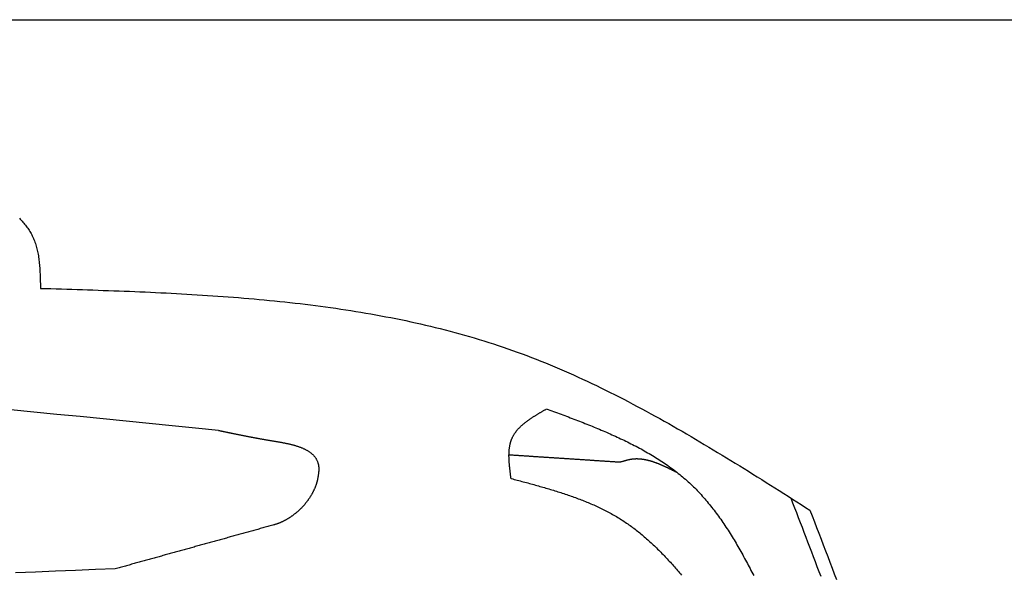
# Model space of a CAD drawing. Extents: x 715 to 7297, y -133 to 6110.
# Tile 67 of 93: x 5137 to 5822, y 2351 to 2737. Entities that reach past the tile are written whole.
import ezdxf

# ---------------------------------------------------------------- set-up
doc = ezdxf.new("R2010")
doc.units = 0
doc.layers.get('0').update_dxf_attribs({"linetype": 'CONTINUOUS'})
doc.layers.add('CAR', color=10, linetype='CONTINUOUS')

msp = doc.modelspace()

# ---------------------------------------------------------------- linework, layer by layer
msp.add_line((1171.6723, 2737.2711), (6251.5496, 2737.2711))
at = {"layer": 'CAR'}
for points in [[(5136.3, 2598.8, 0), (5136.95, 2598.17, 0), (5137.58, 2597.52, 0), (5138.2, 2596.86, 0), (5138.8, 2596.19, 0), (5139.39, 2595.51, 0), (5139.97, 2594.82, 0), (5140.53, 2594.12, 0), (5141.08, 2593.41, 0), (5141.61, 2592.69, 0), (5142.13, 2591.95, 0), (5142.63, 2591.2, 0), (5143.12, 2590.44, 0), (5143.6, 2589.67, 0), (5144.05, 2588.89, 0), (5144.5, 2588.1, 0), (5144.92, 2587.29, 0), (5145.33, 2586.47, 0), (5145.73, 2585.64, 0), (5146.11, 2584.8, 0), (5146.47, 2583.95, 0), (5146.82, 2583.08, 0), (5147.15, 2582.2, 0), (5147.46, 2581.3, 0), (5147.76, 2580.4, 0), (5148.04, 2579.48, 0), (5148.3, 2578.55, 0), (5148.55, 2577.6, 0), (5148.78, 2576.64, 0), (5148.99, 2575.67, 0), (5149.19, 2574.69, 0), (5149.38, 2573.7, 0), (5149.55, 2572.69, 0), (5149.71, 2571.68, 0), (5149.85, 2570.65, 0), (5149.98, 2569.62, 0), (5150.1, 2568.58, 0), (5150.21, 2567.53, 0), (5150.31, 2566.47, 0), (5150.4, 2565.4, 0), (5150.48, 2564.33, 0), (5150.55, 2563.25, 0), (5150.62, 2562.16, 0), (5150.68, 2561.07, 0), (5150.73, 2559.98, 0), (5150.77, 2558.88, 0), (5150.82, 2557.77, 0), (5150.85, 2556.66, 0), (5150.88, 2555.55, 0), (5150.91, 2554.44, 0), (5150.94, 2553.32, 0), (5150.96, 2552.21, 0), (5150.99, 2551.09, 0), (5151.01, 2549.97, 0)], [(5151.01, 2549.97, 0), (5154.66, 2549.86, 0), (5158.31, 2549.75, 0), (5161.96, 2549.64, 0), (5165.62, 2549.53, 0), (5169.27, 2549.41, 0), (5172.92, 2549.3, 0), (5176.57, 2549.18, 0), (5180.21, 2549.06, 0), (5183.86, 2548.94, 0), (5187.51, 2548.82, 0), (5191.16, 2548.7, 0), (5194.8, 2548.57, 0), (5198.45, 2548.44, 0), (5202.09, 2548.31, 0), (5205.73, 2548.17, 0), (5209.38, 2548.03, 0), (5213.02, 2547.89, 0), (5216.66, 2547.74, 0), (5220.29, 2547.58, 0), (5223.93, 2547.43, 0), (5227.56, 2547.26, 0), (5231.2, 2547.1, 0), (5234.83, 2546.92, 0), (5238.46, 2546.74, 0), (5242.08, 2546.56, 0), (5245.71, 2546.37, 0), (5249.33, 2546.17, 0), (5252.95, 2545.97, 0), (5256.57, 2545.76, 0), (5260.19, 2545.54, 0), (5263.8, 2545.31, 0), (5267.42, 2545.08, 0), (5271.02, 2544.84, 0), (5274.63, 2544.59, 0), (5278.24, 2544.33, 0), (5281.84, 2544.07, 0), (5285.43, 2543.79, 0), (5289.03, 2543.51, 0), (5292.62, 2543.22, 0), (5296.21, 2542.92, 0), (5299.8, 2542.6, 0), (5303.38, 2542.28, 0), (5306.96, 2541.95, 0), (5310.53, 2541.6, 0), (5314.11, 2541.25, 0), (5317.68, 2540.88, 0), (5321.24, 2540.51, 0), (5324.8, 2540.12, 0), (5328.36, 2539.72, 0), (5331.91, 2539.31, 0), (5335.46, 2538.88, 0), (5339.01, 2538.45, 0), (5342.55, 2538, 0), (5346.09, 2537.53, 0), (5349.62, 2537.06, 0), (5353.15, 2536.57, 0), (5356.67, 2536.07, 0), (5360.19, 2535.55, 0), (5363.71, 2535.02, 0), (5367.22, 2534.47, 0), (5370.72, 2533.91, 0), (5374.22, 2533.33, 0), (5377.72, 2532.74, 0), (5381.21, 2532.14, 0), (5384.69, 2531.52, 0), (5388.17, 2530.88, 0), (5391.65, 2530.22, 0), (5395.12, 2529.55, 0), (5398.58, 2528.86, 0), (5402.04, 2528.16, 0), (5405.49, 2527.44, 0), (5408.94, 2526.7, 0), (5412.38, 2525.94, 0), (5415.82, 2525.17, 0), (5419.25, 2524.37, 0), (5422.67, 2523.56, 0), (5426.09, 2522.73, 0), (5429.5, 2521.88, 0), (5432.91, 2521.02, 0), (5436.31, 2520.13, 0), (5439.7, 2519.22, 0), (5443.08, 2518.29, 0), (5446.46, 2517.35, 0), (5449.84, 2516.38, 0), (5453.2, 2515.39, 0), (5456.56, 2514.38, 0), (5459.92, 2513.35, 0), (5463.26, 2512.3, 0), (5466.6, 2511.22, 0), (5469.93, 2510.13, 0), (5473.26, 2509.01, 0), (5476.57, 2507.87, 0), (5479.88, 2506.71, 0), (5483.19, 2505.52, 0), (5486.48, 2504.32, 0), (5489.77, 2503.09, 0), (5493.05, 2501.83, 0), (5496.32, 2500.56, 0), (5499.59, 2499.26, 0), (5502.85, 2497.94, 0), (5506.1, 2496.6, 0), (5509.35, 2495.24, 0), (5512.59, 2493.86, 0), (5515.82, 2492.47, 0), (5519.05, 2491.05, 0), (5522.27, 2489.61, 0), (5525.48, 2488.15, 0), (5528.69, 2486.68, 0), (5531.89, 2485.18, 0), (5535.09, 2483.67, 0), (5538.28, 2482.15, 0), (5541.47, 2480.6, 0), (5544.65, 2479.04, 0), (5547.82, 2477.46, 0), (5550.99, 2475.87, 0), (5554.16, 2474.26, 0), (5557.32, 2472.63, 0), (5560.47, 2470.99, 0), (5563.62, 2469.34, 0), (5566.77, 2467.67, 0), (5569.91, 2465.99, 0), (5573.05, 2464.29, 0), (5576.18, 2462.58, 0), (5579.31, 2460.86, 0), (5582.43, 2459.13, 0), (5585.56, 2457.38, 0), (5588.67, 2455.63, 0), (5591.79, 2453.86, 0), (5594.9, 2452.08, 0), (5598, 2450.29, 0), (5601.1, 2448.49, 0), (5604.2, 2446.68, 0), (5607.3, 2444.86, 0), (5610.39, 2443.03, 0), (5613.48, 2441.19, 0), (5616.57, 2439.34, 0), (5619.66, 2437.49, 0), (5622.74, 2435.63, 0), (5625.82, 2433.76, 0), (5628.9, 2431.88, 0), (5631.98, 2429.99, 0), (5635.05, 2428.1, 0), (5638.12, 2426.21, 0), (5641.19, 2424.31, 0), (5644.26, 2422.4, 0), (5647.33, 2420.49, 0), (5650.39, 2418.57, 0), (5653.46, 2416.65, 0), (5656.52, 2414.73, 0), (5659.58, 2412.8, 0), (5662.64, 2410.87, 0), (5665.7, 2408.93, 0), (5668.76, 2406.99, 0), (5671.82, 2405.06, 0), (5674.87, 2403.11, 0), (5677.93, 2401.17, 0), (5680.99, 2399.23, 0), (5684.04, 2397.29, 0), (5687.1, 2395.34, 0)], [(5275.01, 2450.96, 0), (5258.93, 2452.56, 0), (5242.86, 2454.15, 0), (5226.78, 2455.75, 0), (5210.7, 2457.35, 0), (5194.63, 2458.94, 0), (5178.55, 2460.53, 0), (5162.47, 2462.12, 0), (5146.4, 2463.7, 0), (5130.32, 2465.28, 0)], [(5478.91, 2417.1, 0), (5478.85, 2417.51, 0), (5478.8, 2417.92, 0), (5478.74, 2418.32, 0), (5478.68, 2418.73, 0), (5478.63, 2419.14, 0), (5478.57, 2419.54, 0), (5478.52, 2419.95, 0), (5478.47, 2420.36, 0), (5478.41, 2420.76, 0), (5478.36, 2421.17, 0), (5478.31, 2421.58, 0), (5478.26, 2421.98, 0), (5478.21, 2422.39, 0), (5478.16, 2422.79, 0), (5478.11, 2423.19, 0), (5478.06, 2423.6, 0), (5478.01, 2424, 0), (5477.97, 2424.4, 0), (5477.92, 2424.8, 0), (5477.88, 2425.2, 0), (5477.84, 2425.61, 0), (5477.8, 2426, 0), (5477.76, 2426.4, 0), (5477.72, 2426.8, 0), (5477.69, 2427.2, 0), (5477.66, 2427.6, 0), (5477.62, 2427.99, 0), (5477.59, 2428.39, 0), (5477.57, 2428.78, 0), (5477.54, 2429.17, 0), (5477.51, 2429.57, 0), (5477.49, 2429.96, 0), (5477.47, 2430.35, 0), (5477.46, 2430.74, 0), (5477.44, 2431.12, 0), (5477.43, 2431.51, 0), (5477.42, 2431.9, 0), (5477.41, 2432.28, 0), (5477.4, 2432.66, 0), (5477.4, 2433.05, 0), (5477.4, 2433.43, 0), (5477.4, 2433.8, 0), (5477.41, 2434.18, 0), (5477.42, 2434.56, 0), (5477.43, 2434.93, 0), (5477.44, 2435.31, 0), (5477.46, 2435.68, 0), (5477.48, 2436.05, 0), (5477.5, 2436.42, 0), (5477.53, 2436.79, 0), (5477.56, 2437.15, 0), (5477.6, 2437.51, 0), (5477.64, 2437.88, 0), (5477.68, 2438.24, 0), (5477.72, 2438.6, 0), (5477.77, 2438.95, 0), (5477.82, 2439.31, 0), (5477.88, 2439.66, 0), (5477.94, 2440.01, 0), (5478, 2440.36, 0), (5478.07, 2440.71, 0), (5478.15, 2441.05, 0), (5478.22, 2441.4, 0), (5478.3, 2441.74, 0), (5478.39, 2442.08, 0), (5478.48, 2442.42, 0), (5478.57, 2442.75, 0), (5478.67, 2443.08, 0), (5478.78, 2443.41, 0), (5478.88, 2443.74, 0), (5479, 2444.07, 0), (5479.11, 2444.39, 0), (5479.24, 2444.71, 0), (5479.36, 2445.03, 0), (5479.5, 2445.35, 0), (5479.64, 2445.66, 0), (5479.78, 2445.97, 0), (5479.93, 2446.28, 0), (5480.08, 2446.59, 0), (5480.24, 2446.89, 0), (5480.4, 2447.19, 0), (5480.57, 2447.49, 0), (5480.74, 2447.79, 0), (5480.92, 2448.08, 0), (5481.1, 2448.38, 0), (5481.29, 2448.67, 0), (5481.48, 2448.95, 0), (5481.68, 2449.24, 0), (5481.88, 2449.52, 0), (5482.08, 2449.81, 0), (5482.29, 2450.08, 0), (5482.51, 2450.36, 0), (5482.73, 2450.64, 0), (5482.95, 2450.91, 0), (5483.18, 2451.18, 0), (5483.41, 2451.45, 0), (5483.64, 2451.72, 0), (5483.88, 2451.98, 0), (5484.12, 2452.25, 0), (5484.37, 2452.51, 0), (5484.62, 2452.77, 0), (5484.87, 2453.02, 0), (5485.13, 2453.28, 0), (5485.39, 2453.54, 0), (5485.66, 2453.79, 0), (5485.92, 2454.04, 0), (5486.19, 2454.29, 0), (5486.47, 2454.54, 0), (5486.75, 2454.78, 0), (5487.03, 2455.03, 0), (5487.31, 2455.27, 0), (5487.6, 2455.51, 0), (5487.89, 2455.75, 0), (5488.18, 2455.99, 0), (5488.48, 2456.23, 0), (5488.77, 2456.47, 0), (5489.08, 2456.7, 0), (5489.38, 2456.94, 0), (5489.69, 2457.17, 0), (5490, 2457.4, 0), (5490.31, 2457.63, 0), (5490.62, 2457.86, 0), (5490.94, 2458.09, 0), (5491.26, 2458.31, 0), (5491.58, 2458.54, 0), (5491.9, 2458.76, 0), (5492.22, 2458.99, 0), (5492.55, 2459.21, 0), (5492.88, 2459.43, 0), (5493.21, 2459.65, 0), (5493.54, 2459.87, 0), (5493.88, 2460.09, 0), (5494.21, 2460.31, 0), (5494.55, 2460.53, 0), (5494.89, 2460.75, 0), (5495.23, 2460.96, 0), (5495.57, 2461.18, 0), (5495.92, 2461.39, 0), (5496.26, 2461.6, 0), (5496.61, 2461.82, 0), (5496.96, 2462.03, 0), (5497.31, 2462.24, 0), (5497.65, 2462.45, 0), (5498.01, 2462.67, 0), (5498.36, 2462.88, 0), (5498.71, 2463.09, 0), (5499.06, 2463.3, 0), (5499.42, 2463.51, 0), (5499.77, 2463.72, 0), (5500.13, 2463.92, 0), (5500.48, 2464.13, 0), (5500.84, 2464.34, 0), (5501.2, 2464.55, 0), (5501.55, 2464.76, 0), (5501.91, 2464.97, 0), (5502.27, 2465.17, 0), (5502.63, 2465.38, 0), (5502.99, 2465.59, 0), (5503.35, 2465.8, 0)], [(5503.35, 2466.06, 0), (5504.64, 2465.58, 0), (5505.93, 2465.1, 0), (5507.22, 2464.62, 0), (5508.51, 2464.14, 0), (5509.8, 2463.66, 0), (5511.09, 2463.18, 0), (5512.38, 2462.7, 0), (5513.67, 2462.22, 0), (5514.96, 2461.73, 0), (5516.25, 2461.25, 0), (5517.53, 2460.76, 0), (5518.82, 2460.28, 0), (5520.1, 2459.79, 0), (5521.39, 2459.3, 0), (5522.67, 2458.81, 0), (5523.95, 2458.32, 0), (5525.23, 2457.82, 0), (5526.5, 2457.32, 0), (5527.78, 2456.83, 0), (5529.05, 2456.33, 0), (5530.32, 2455.82, 0), (5531.59, 2455.32, 0), (5532.86, 2454.81, 0), (5534.12, 2454.3, 0), (5535.39, 2453.79, 0), (5536.65, 2453.28, 0), (5537.9, 2452.76, 0), (5539.16, 2452.24, 0), (5540.41, 2451.72, 0), (5541.66, 2451.19, 0), (5542.9, 2450.66, 0), (5544.15, 2450.13, 0), (5545.39, 2449.59, 0), (5546.62, 2449.05, 0), (5547.86, 2448.51, 0), (5549.09, 2447.96, 0), (5550.31, 2447.41, 0), (5551.54, 2446.85, 0), (5552.76, 2446.29, 0), (5553.97, 2445.73, 0), (5555.18, 2445.16, 0), (5556.39, 2444.59, 0), (5557.59, 2444.02, 0), (5558.79, 2443.43, 0), (5559.99, 2442.85, 0), (5561.18, 2442.26, 0), (5562.36, 2441.66, 0), (5563.55, 2441.06, 0), (5564.72, 2440.46, 0), (5565.89, 2439.84, 0), (5567.06, 2439.23, 0), (5568.22, 2438.61, 0), (5569.38, 2437.98, 0), (5570.53, 2437.35, 0), (5571.68, 2436.71, 0), (5572.82, 2436.06, 0), (5573.95, 2435.41, 0), (5575.08, 2434.76, 0), (5576.21, 2434.09, 0), (5577.32, 2433.42, 0), (5578.44, 2432.75, 0), (5579.54, 2432.07, 0), (5580.64, 2431.38, 0), (5581.74, 2430.68, 0), (5582.83, 2429.98, 0), (5583.91, 2429.27, 0), (5584.98, 2428.55, 0), (5586.05, 2427.83, 0), (5587.11, 2427.1, 0), (5588.17, 2426.36, 0), (5589.22, 2425.61, 0), (5590.26, 2424.86, 0), (5591.29, 2424.1, 0), (5592.32, 2423.33, 0), (5593.34, 2422.55, 0), (5594.35, 2421.77, 0), (5595.36, 2420.97, 0), (5596.35, 2420.17, 0), (5597.34, 2419.36, 0), (5598.32, 2418.54, 0), (5599.3, 2417.72, 0), (5600.26, 2416.88, 0), (5601.22, 2416.04, 0), (5602.17, 2415.19, 0), (5603.11, 2414.32, 0), (5604.05, 2413.45, 0), (5604.97, 2412.57, 0), (5605.89, 2411.68, 0), (5606.8, 2410.78, 0), (5607.7, 2409.87, 0), (5608.59, 2408.96, 0), (5609.47, 2408.03, 0), (5610.35, 2407.1, 0), (5611.22, 2406.15, 0), (5612.08, 2405.2, 0), (5612.93, 2404.24, 0), (5613.77, 2403.28, 0), (5614.61, 2402.3, 0), (5615.44, 2401.32, 0), (5616.27, 2400.32, 0), (5617.08, 2399.33, 0), (5617.89, 2398.32, 0), (5618.69, 2397.3, 0), (5619.49, 2396.28, 0), (5620.28, 2395.25, 0), (5621.06, 2394.22, 0), (5621.84, 2393.18, 0), (5622.61, 2392.13, 0), (5623.37, 2391.07, 0), (5624.13, 2390.01, 0), (5624.89, 2388.94, 0), (5625.63, 2387.87, 0), (5626.37, 2386.79, 0), (5627.11, 2385.7, 0), (5627.84, 2384.61, 0), (5628.57, 2383.51, 0), (5629.29, 2382.4, 0), (5630, 2381.29, 0), (5630.71, 2380.18, 0), (5631.42, 2379.06, 0), (5632.12, 2377.94, 0), (5632.82, 2376.81, 0), (5633.51, 2375.67, 0), (5634.2, 2374.53, 0), (5634.88, 2373.39, 0), (5635.56, 2372.24, 0), (5636.24, 2371.09, 0), (5636.91, 2369.93, 0), (5637.58, 2368.77, 0), (5638.24, 2367.6, 0), (5638.9, 2366.44, 0), (5639.56, 2365.26, 0), (5640.22, 2364.09, 0), (5640.87, 2362.91, 0), (5641.52, 2361.73, 0), (5642.16, 2360.54, 0), (5642.81, 2359.35, 0), (5643.45, 2358.16, 0), (5644.09, 2356.97, 0), (5644.72, 2355.77, 0), (5645.36, 2354.57, 0), (5645.99, 2353.37, 0), (5646.62, 2352.17, 0), (5647.24, 2350.97, 0), (5647.87, 2349.76, 0)], [(5275.01, 2450.96, 0), (5275.38, 2450.88, 0), (5275.74, 2450.8, 0), (5276.11, 2450.72, 0), (5276.48, 2450.64, 0), (5276.85, 2450.57, 0), (5277.22, 2450.49, 0), (5277.58, 2450.41, 0), (5277.95, 2450.33, 0), (5278.32, 2450.25, 0), (5278.69, 2450.17, 0), (5279.06, 2450.1, 0), (5279.43, 2450.02, 0), (5279.8, 2449.94, 0), (5280.17, 2449.86, 0), (5280.54, 2449.78, 0), (5280.91, 2449.7, 0), (5281.28, 2449.63, 0), (5281.65, 2449.55, 0), (5282.02, 2449.47, 0), (5282.39, 2449.39, 0), (5282.76, 2449.31, 0), (5283.14, 2449.23, 0), (5283.51, 2449.16, 0), (5283.88, 2449.08, 0), (5284.26, 2449, 0), (5284.63, 2448.92, 0), (5285.01, 2448.84, 0), (5285.39, 2448.76, 0), (5285.76, 2448.69, 0), (5286.14, 2448.61, 0), (5286.52, 2448.53, 0), (5286.9, 2448.45, 0), (5287.28, 2448.37, 0), (5287.66, 2448.3, 0), (5288.04, 2448.22, 0), (5288.42, 2448.14, 0), (5288.8, 2448.06, 0), (5289.18, 2447.98, 0), (5289.57, 2447.91, 0), (5289.95, 2447.83, 0), (5290.34, 2447.75, 0), (5290.73, 2447.67, 0), (5291.11, 2447.6, 0), (5291.5, 2447.52, 0), (5291.89, 2447.44, 0), (5292.28, 2447.36, 0), (5292.67, 2447.28, 0), (5293.07, 2447.21, 0), (5293.46, 2447.13, 0), (5293.85, 2447.05, 0), (5294.25, 2446.97, 0), (5294.65, 2446.9, 0), (5295.05, 2446.82, 0), (5295.44, 2446.74, 0), (5295.84, 2446.66, 0), (5296.25, 2446.59, 0), (5296.65, 2446.51, 0), (5297.05, 2446.43, 0), (5297.46, 2446.35, 0), (5297.87, 2446.28, 0), (5298.27, 2446.2, 0), (5298.68, 2446.12, 0), (5299.09, 2446.05, 0), (5299.51, 2445.97, 0), (5299.92, 2445.89, 0), (5300.33, 2445.82, 0), (5300.75, 2445.74, 0), (5301.17, 2445.66, 0), (5301.59, 2445.58, 0), (5302.01, 2445.51, 0), (5302.43, 2445.43, 0), (5302.86, 2445.35, 0), (5303.28, 2445.28, 0), (5303.71, 2445.2, 0), (5304.14, 2445.12, 0), (5304.57, 2445.05, 0), (5305, 2444.97, 0), (5305.43, 2444.89, 0), (5305.87, 2444.82, 0), (5306.31, 2444.74, 0), (5306.74, 2444.67, 0), (5307.19, 2444.59, 0), (5307.63, 2444.51, 0), (5308.07, 2444.44, 0), (5308.52, 2444.36, 0), (5308.97, 2444.29, 0), (5309.42, 2444.21, 0), (5309.87, 2444.13, 0), (5310.32, 2444.06, 0), (5310.78, 2443.98, 0), (5311.24, 2443.91, 0), (5311.7, 2443.83, 0), (5312.16, 2443.75, 0), (5312.62, 2443.68, 0), (5313.08, 2443.6, 0), (5313.55, 2443.52, 0), (5314.01, 2443.45, 0), (5314.48, 2443.37, 0), (5314.95, 2443.29, 0), (5315.42, 2443.21, 0), (5315.89, 2443.13, 0), (5316.35, 2443.05, 0), (5316.82, 2442.97, 0), (5317.29, 2442.89, 0), (5317.76, 2442.8, 0), (5318.23, 2442.72, 0), (5318.7, 2442.63, 0), (5319.17, 2442.55, 0), (5319.64, 2442.46, 0), (5320.11, 2442.37, 0), (5320.58, 2442.28, 0), (5321.05, 2442.18, 0), (5321.51, 2442.09, 0), (5321.98, 2441.99, 0), (5322.44, 2441.9, 0), (5322.9, 2441.8, 0), (5323.37, 2441.7, 0), (5323.83, 2441.59, 0), (5324.28, 2441.49, 0), (5324.74, 2441.38, 0), (5325.19, 2441.27, 0), (5325.65, 2441.16, 0), (5326.1, 2441.05, 0), (5326.55, 2440.93, 0), (5326.99, 2440.81, 0), (5327.43, 2440.69, 0), (5327.87, 2440.57, 0), (5328.31, 2440.44, 0), (5328.75, 2440.32, 0), (5329.18, 2440.18, 0), (5329.61, 2440.05, 0), (5330.03, 2439.91, 0), (5330.46, 2439.77, 0), (5330.87, 2439.63, 0), (5331.29, 2439.48, 0), (5331.7, 2439.33, 0), (5332.11, 2439.18, 0), (5332.51, 2439.03, 0), (5332.91, 2438.87, 0), (5333.3, 2438.7, 0), (5333.7, 2438.54, 0), (5334.08, 2438.37, 0), (5334.46, 2438.19, 0), (5334.84, 2438.02, 0), (5335.21, 2437.84, 0), (5335.58, 2437.65, 0), (5335.94, 2437.46, 0), (5336.3, 2437.27, 0), (5336.65, 2437.07, 0), (5336.99, 2436.87, 0), (5337.33, 2436.66, 0), (5337.67, 2436.46, 0), (5338, 2436.24, 0), (5338.32, 2436.02, 0), (5338.63, 2435.8, 0), (5338.94, 2435.57, 0), (5339.25, 2435.34, 0), (5339.55, 2435.1, 0), (5339.84, 2434.86, 0), (5340.12, 2434.61, 0), (5340.4, 2434.36, 0), (5340.67, 2434.11, 0), (5340.93, 2433.84, 0), (5341.19, 2433.58, 0), (5341.44, 2433.31, 0), (5341.68, 2433.03, 0), (5341.91, 2432.75, 0), (5342.14, 2432.46, 0), (5342.35, 2432.16, 0), (5342.56, 2431.86, 0), (5342.77, 2431.56, 0), (5342.96, 2431.25, 0), (5343.14, 2430.93, 0), (5343.32, 2430.61, 0), (5343.49, 2430.28, 0), (5343.65, 2429.95, 0), (5343.8, 2429.61, 0), (5343.94, 2429.26, 0), (5344.07, 2428.91, 0), (5344.2, 2428.55, 0), (5344.31, 2428.19, 0), (5344.42, 2427.82, 0), (5344.51, 2427.44, 0), (5344.6, 2427.05, 0), (5344.67, 2426.66, 0), (5344.74, 2426.27, 0), (5344.81, 2425.87, 0), (5344.87, 2425.47, 0), (5344.92, 2425.06, 0), (5344.97, 2424.65, 0), (5345.02, 2424.25, 0)], [(5553.47, 2428.77, 0), (5552.87, 2428.81, 0), (5552.27, 2428.85, 0), (5551.67, 2428.89, 0), (5551.07, 2428.93, 0), (5550.47, 2428.97, 0), (5549.88, 2429.01, 0), (5549.28, 2429.05, 0), (5548.68, 2429.09, 0), (5548.08, 2429.13, 0), (5547.48, 2429.17, 0), (5546.88, 2429.21, 0), (5546.28, 2429.25, 0), (5545.68, 2429.28, 0), (5545.08, 2429.32, 0), (5544.49, 2429.36, 0), (5543.89, 2429.4, 0), (5543.29, 2429.44, 0), (5542.69, 2429.48, 0), (5542.09, 2429.52, 0), (5541.49, 2429.56, 0), (5540.89, 2429.6, 0), (5540.29, 2429.64, 0), (5539.69, 2429.68, 0), (5539.09, 2429.72, 0), (5538.5, 2429.76, 0), (5537.9, 2429.8, 0), (5537.3, 2429.83, 0), (5536.7, 2429.87, 0), (5536.1, 2429.91, 0), (5535.5, 2429.95, 0), (5534.9, 2429.99, 0), (5534.3, 2430.03, 0), (5533.7, 2430.07, 0), (5533.11, 2430.11, 0), (5532.51, 2430.15, 0), (5531.91, 2430.19, 0), (5531.31, 2430.23, 0), (5530.71, 2430.27, 0), (5530.11, 2430.31, 0), (5529.51, 2430.34, 0), (5528.91, 2430.38, 0), (5528.31, 2430.42, 0), (5527.71, 2430.46, 0), (5527.12, 2430.5, 0), (5526.52, 2430.54, 0), (5525.92, 2430.58, 0), (5525.32, 2430.62, 0), (5524.72, 2430.66, 0), (5524.12, 2430.7, 0), (5523.52, 2430.74, 0), (5522.92, 2430.78, 0), (5522.32, 2430.82, 0), (5521.72, 2430.86, 0), (5521.13, 2430.89, 0), (5520.53, 2430.93, 0), (5519.93, 2430.97, 0), (5519.33, 2431.01, 0), (5518.73, 2431.05, 0), (5518.13, 2431.09, 0), (5517.53, 2431.13, 0), (5516.93, 2431.17, 0), (5516.33, 2431.21, 0), (5515.74, 2431.25, 0), (5515.14, 2431.29, 0), (5514.54, 2431.33, 0), (5513.94, 2431.37, 0), (5513.34, 2431.4, 0), (5512.74, 2431.44, 0), (5512.14, 2431.48, 0), (5511.54, 2431.52, 0), (5510.94, 2431.56, 0), (5510.34, 2431.6, 0), (5509.75, 2431.64, 0), (5509.15, 2431.68, 0), (5508.55, 2431.72, 0), (5507.95, 2431.76, 0), (5507.35, 2431.8, 0), (5506.75, 2431.84, 0), (5506.15, 2431.88, 0), (5505.55, 2431.92, 0), (5504.95, 2431.95, 0), (5504.36, 2431.99, 0), (5503.76, 2432.03, 0), (5503.16, 2432.07, 0), (5502.56, 2432.11, 0), (5501.96, 2432.15, 0), (5501.36, 2432.19, 0), (5500.76, 2432.23, 0), (5500.16, 2432.27, 0), (5499.56, 2432.31, 0), (5498.96, 2432.35, 0), (5498.37, 2432.39, 0), (5497.77, 2432.43, 0), (5497.17, 2432.46, 0), (5496.57, 2432.5, 0), (5495.97, 2432.54, 0), (5495.37, 2432.58, 0), (5494.77, 2432.62, 0), (5494.17, 2432.66, 0), (5493.57, 2432.7, 0), (5492.97, 2432.74, 0), (5492.38, 2432.78, 0), (5491.78, 2432.82, 0), (5491.18, 2432.86, 0), (5490.58, 2432.9, 0), (5489.98, 2432.94, 0), (5489.38, 2432.97, 0), (5488.78, 2433.01, 0), (5488.18, 2433.05, 0), (5487.58, 2433.09, 0), (5486.99, 2433.13, 0), (5486.39, 2433.17, 0), (5485.79, 2433.21, 0), (5485.19, 2433.25, 0), (5484.59, 2433.29, 0), (5483.99, 2433.33, 0), (5483.39, 2433.37, 0), (5482.79, 2433.41, 0), (5482.19, 2433.45, 0), (5481.59, 2433.49, 0), (5481, 2433.52, 0), (5480.4, 2433.56, 0), (5479.8, 2433.6, 0), (5479.2, 2433.64, 0), (5478.6, 2433.68, 0), (5478, 2433.72, 0), (5477.4, 2433.76, 0)], [(5595.06, 2421.21, 0), (5594.8, 2421.34, 0), (5594.54, 2421.47, 0), (5594.28, 2421.61, 0), (5594.01, 2421.74, 0), (5593.75, 2421.88, 0), (5593.49, 2422.01, 0), (5593.23, 2422.14, 0), (5592.97, 2422.28, 0), (5592.71, 2422.41, 0), (5592.44, 2422.54, 0), (5592.18, 2422.67, 0), (5591.92, 2422.81, 0), (5591.66, 2422.94, 0), (5591.4, 2423.07, 0), (5591.13, 2423.2, 0), (5590.87, 2423.33, 0), (5590.61, 2423.47, 0), (5590.35, 2423.6, 0), (5590.09, 2423.73, 0), (5589.83, 2423.86, 0), (5589.56, 2423.98, 0), (5589.3, 2424.11, 0), (5589.04, 2424.24, 0), (5588.78, 2424.37, 0), (5588.52, 2424.5, 0), (5588.26, 2424.62, 0), (5587.99, 2424.75, 0), (5587.73, 2424.88, 0), (5587.47, 2425, 0), (5587.21, 2425.12, 0), (5586.95, 2425.25, 0), (5586.68, 2425.37, 0), (5586.42, 2425.49, 0), (5586.16, 2425.61, 0), (5585.9, 2425.73, 0), (5585.64, 2425.85, 0), (5585.38, 2425.97, 0), (5585.11, 2426.09, 0), (5584.85, 2426.21, 0), (5584.59, 2426.33, 0), (5584.33, 2426.44, 0), (5584.07, 2426.56, 0), (5583.81, 2426.67, 0), (5583.54, 2426.78, 0), (5583.28, 2426.9, 0), (5583.02, 2427.01, 0), (5582.76, 2427.12, 0), (5582.5, 2427.22, 0), (5582.24, 2427.33, 0), (5581.97, 2427.44, 0), (5581.71, 2427.54, 0), (5581.45, 2427.65, 0), (5581.19, 2427.75, 0), (5580.93, 2427.85, 0), (5580.67, 2427.96, 0), (5580.4, 2428.05, 0), (5580.14, 2428.15, 0), (5579.88, 2428.25, 0), (5579.62, 2428.35, 0), (5579.36, 2428.44, 0), (5579.1, 2428.53, 0), (5578.84, 2428.63, 0), (5578.57, 2428.72, 0), (5578.31, 2428.81, 0), (5578.05, 2428.89, 0), (5577.79, 2428.98, 0), (5577.53, 2429.06, 0), (5577.27, 2429.15, 0), (5577, 2429.23, 0), (5576.74, 2429.31, 0), (5576.48, 2429.39, 0), (5576.22, 2429.46, 0), (5575.96, 2429.54, 0), (5575.7, 2429.61, 0), (5575.44, 2429.69, 0), (5575.18, 2429.76, 0), (5574.91, 2429.83, 0), (5574.65, 2429.89, 0), (5574.39, 2429.96, 0), (5574.13, 2430.02, 0), (5573.87, 2430.08, 0), (5573.61, 2430.14, 0), (5573.35, 2430.2, 0), (5573.08, 2430.26, 0), (5572.82, 2430.31, 0), (5572.56, 2430.37, 0), (5572.3, 2430.42, 0), (5572.04, 2430.46, 0), (5571.78, 2430.51, 0), (5571.52, 2430.56, 0), (5571.26, 2430.6, 0), (5570.99, 2430.64, 0), (5570.73, 2430.68, 0), (5570.47, 2430.72, 0), (5570.21, 2430.75, 0), (5569.95, 2430.78, 0), (5569.69, 2430.81, 0), (5569.43, 2430.84, 0), (5569.17, 2430.87, 0), (5568.91, 2430.89, 0), (5568.65, 2430.91, 0), (5568.38, 2430.93, 0), (5568.12, 2430.95, 0), (5567.86, 2430.96, 0), (5567.6, 2430.98, 0), (5567.34, 2430.99, 0), (5567.08, 2430.99, 0), (5566.82, 2431, 0), (5566.56, 2431, 0), (5566.3, 2431, 0), (5566.04, 2431, 0), (5565.78, 2431, 0), (5565.51, 2430.99, 0), (5565.25, 2430.98, 0), (5564.99, 2430.97, 0), (5564.73, 2430.95, 0), (5564.47, 2430.94, 0), (5564.21, 2430.92, 0), (5563.95, 2430.89, 0), (5563.69, 2430.87, 0), (5563.43, 2430.84, 0), (5563.17, 2430.81, 0), (5562.91, 2430.78, 0), (5562.65, 2430.74, 0), (5562.39, 2430.7, 0), (5562.13, 2430.66, 0), (5561.87, 2430.62, 0), (5561.6, 2430.57, 0), (5561.34, 2430.52, 0), (5561.08, 2430.47, 0), (5560.82, 2430.41, 0), (5560.56, 2430.36, 0), (5560.3, 2430.29, 0), (5560.04, 2430.23, 0), (5559.78, 2430.16, 0), (5559.52, 2430.09, 0), (5559.26, 2430.02, 0), (5559, 2429.94, 0), (5558.74, 2429.86, 0), (5558.48, 2429.78, 0), (5558.22, 2429.7, 0), (5557.96, 2429.62, 0), (5557.7, 2429.54, 0), (5557.44, 2429.46, 0), (5557.18, 2429.39, 0), (5556.91, 2429.31, 0), (5556.65, 2429.24, 0), (5556.39, 2429.17, 0), (5556.13, 2429.1, 0), (5555.86, 2429.04, 0), (5555.6, 2428.98, 0), (5555.34, 2428.93, 0), (5555.07, 2428.88, 0), (5554.81, 2428.84, 0), (5554.54, 2428.81, 0), (5554.27, 2428.79, 0), (5554.01, 2428.78, 0), (5553.74, 2428.77, 0), (5553.47, 2428.77, 0)], [(5345.02, 2424.25, 0), (5344.99, 2423.93, 0), (5344.96, 2423.6, 0), (5344.93, 2423.28, 0), (5344.9, 2422.96, 0), (5344.87, 2422.64, 0), (5344.84, 2422.32, 0), (5344.8, 2422, 0), (5344.77, 2421.68, 0), (5344.73, 2421.35, 0), (5344.7, 2421.03, 0), (5344.66, 2420.71, 0), (5344.62, 2420.39, 0), (5344.58, 2420.07, 0), (5344.54, 2419.75, 0), (5344.49, 2419.43, 0), (5344.44, 2419.11, 0), (5344.39, 2418.79, 0), (5344.34, 2418.47, 0), (5344.29, 2418.15, 0), (5344.23, 2417.83, 0), (5344.17, 2417.52, 0), (5344.1, 2417.2, 0), (5344.04, 2416.88, 0), (5343.97, 2416.56, 0), (5343.9, 2416.24, 0), (5343.82, 2415.93, 0), (5343.74, 2415.61, 0), (5343.66, 2415.29, 0), (5343.57, 2414.98, 0), (5343.48, 2414.66, 0), (5343.39, 2414.35, 0), (5343.3, 2414.03, 0), (5343.2, 2413.72, 0), (5343.1, 2413.41, 0), (5342.99, 2413.1, 0), (5342.89, 2412.78, 0), (5342.77, 2412.47, 0), (5342.66, 2412.16, 0), (5342.55, 2411.85, 0), (5342.43, 2411.54, 0), (5342.3, 2411.23, 0), (5342.18, 2410.92, 0), (5342.05, 2410.62, 0), (5341.92, 2410.31, 0), (5341.79, 2410, 0), (5341.65, 2409.7, 0), (5341.51, 2409.39, 0), (5341.37, 2409.09, 0), (5341.23, 2408.79, 0), (5341.08, 2408.48, 0), (5340.93, 2408.18, 0), (5340.78, 2407.88, 0), (5340.62, 2407.58, 0), (5340.46, 2407.29, 0), (5340.3, 2406.99, 0), (5340.14, 2406.69, 0), (5339.98, 2406.4, 0), (5339.81, 2406.1, 0), (5339.64, 2405.81, 0), (5339.46, 2405.52, 0), (5339.29, 2405.22, 0), (5339.11, 2404.93, 0), (5338.93, 2404.64, 0), (5338.75, 2404.36, 0), (5338.56, 2404.07, 0), (5338.38, 2403.78, 0), (5338.19, 2403.5, 0), (5337.99, 2403.22, 0), (5337.8, 2402.93, 0), (5337.6, 2402.65, 0), (5337.4, 2402.37, 0), (5337.2, 2402.1, 0), (5337, 2401.82, 0), (5336.79, 2401.54, 0), (5336.59, 2401.27, 0), (5336.38, 2401, 0), (5336.16, 2400.72, 0), (5335.95, 2400.45, 0), (5335.73, 2400.19, 0), (5335.52, 2399.92, 0), (5335.3, 2399.65, 0), (5335.07, 2399.39, 0), (5334.85, 2399.13, 0), (5334.62, 2398.86, 0), (5334.4, 2398.6, 0), (5334.17, 2398.35, 0), (5333.93, 2398.09, 0), (5333.7, 2397.83, 0), (5333.46, 2397.58, 0), (5333.23, 2397.33, 0), (5332.99, 2397.08, 0), (5332.75, 2396.83, 0), (5332.5, 2396.59, 0), (5332.26, 2396.34, 0), (5332.01, 2396.1, 0), (5331.77, 2395.86, 0), (5331.52, 2395.62, 0), (5331.26, 2395.38, 0), (5331.01, 2395.14, 0), (5330.76, 2394.91, 0), (5330.5, 2394.68, 0), (5330.24, 2394.45, 0), (5329.98, 2394.22, 0), (5329.72, 2393.99, 0), (5329.46, 2393.77, 0), (5329.2, 2393.54, 0), (5328.93, 2393.32, 0), (5328.67, 2393.1, 0), (5328.4, 2392.89, 0), (5328.13, 2392.67, 0), (5327.86, 2392.46, 0), (5327.59, 2392.25, 0), (5327.31, 2392.04, 0), (5327.04, 2391.84, 0), (5326.76, 2391.63, 0), (5326.48, 2391.43, 0), (5326.21, 2391.23, 0), (5325.93, 2391.03, 0), (5325.65, 2390.84, 0), (5325.36, 2390.65, 0), (5325.08, 2390.46, 0), (5324.8, 2390.27, 0), (5324.51, 2390.08, 0), (5324.22, 2389.9, 0), (5323.94, 2389.72, 0), (5323.65, 2389.54, 0), (5323.36, 2389.36, 0), (5323.07, 2389.19, 0), (5322.78, 2389.01, 0), (5322.48, 2388.85, 0), (5322.19, 2388.68, 0), (5321.89, 2388.51, 0), (5321.6, 2388.35, 0), (5321.3, 2388.19, 0), (5321.01, 2388.04, 0), (5320.71, 2387.88, 0), (5320.41, 2387.73, 0), (5320.11, 2387.58, 0), (5319.81, 2387.44, 0), (5319.51, 2387.29, 0), (5319.21, 2387.15, 0), (5318.9, 2387.01, 0), (5318.6, 2386.88, 0), (5318.3, 2386.74, 0), (5317.99, 2386.61, 0), (5317.69, 2386.49, 0), (5317.38, 2386.36, 0), (5317.08, 2386.24, 0), (5316.77, 2386.12, 0), (5316.46, 2386, 0), (5316.16, 2385.89, 0), (5315.85, 2385.78, 0), (5315.54, 2385.67, 0), (5315.23, 2385.57, 0), (5314.92, 2385.47, 0), (5314.61, 2385.37, 0), (5314.3, 2385.27, 0), (5313.99, 2385.18, 0), (5313.68, 2385.09, 0)], [(5478.91, 2417.37, 0), (5479.97, 2417.09, 0), (5481.03, 2416.81, 0), (5482.09, 2416.53, 0), (5483.14, 2416.25, 0), (5484.2, 2415.97, 0), (5485.26, 2415.69, 0), (5486.32, 2415.4, 0), (5487.38, 2415.12, 0), (5488.44, 2414.84, 0), (5489.49, 2414.55, 0), (5490.55, 2414.27, 0), (5491.6, 2413.98, 0), (5492.66, 2413.69, 0), (5493.71, 2413.4, 0), (5494.77, 2413.11, 0), (5495.82, 2412.82, 0), (5496.87, 2412.53, 0), (5497.92, 2412.23, 0), (5498.97, 2411.94, 0), (5500.02, 2411.64, 0), (5501.06, 2411.34, 0), (5502.11, 2411.04, 0), (5503.15, 2410.73, 0), (5504.2, 2410.43, 0), (5505.24, 2410.12, 0), (5506.28, 2409.81, 0), (5507.31, 2409.49, 0), (5508.35, 2409.18, 0), (5509.38, 2408.86, 0), (5510.42, 2408.54, 0), (5511.45, 2408.22, 0), (5512.48, 2407.89, 0), (5513.5, 2407.56, 0), (5514.53, 2407.23, 0), (5515.55, 2406.89, 0), (5516.57, 2406.55, 0), (5517.59, 2406.21, 0), (5518.61, 2405.86, 0), (5519.62, 2405.51, 0), (5520.63, 2405.16, 0), (5521.64, 2404.8, 0), (5522.65, 2404.44, 0), (5523.65, 2404.08, 0), (5524.66, 2403.71, 0), (5525.65, 2403.33, 0), (5526.65, 2402.96, 0), (5527.64, 2402.57, 0), (5528.63, 2402.19, 0), (5529.62, 2401.8, 0), (5530.6, 2401.4, 0), (5531.59, 2401, 0), (5532.56, 2400.6, 0), (5533.54, 2400.19, 0), (5534.51, 2399.77, 0), (5535.48, 2399.35, 0), (5536.44, 2398.93, 0), (5537.41, 2398.5, 0), (5538.36, 2398.06, 0), (5539.32, 2397.62, 0), (5540.27, 2397.18, 0), (5541.22, 2396.72, 0), (5542.16, 2396.27, 0), (5543.1, 2395.8, 0), (5544.03, 2395.33, 0), (5544.97, 2394.86, 0), (5545.89, 2394.38, 0), (5546.82, 2393.89, 0), (5547.74, 2393.4, 0), (5548.65, 2392.9, 0), (5549.56, 2392.39, 0), (5550.47, 2391.88, 0), (5551.37, 2391.36, 0), (5552.27, 2390.83, 0), (5553.16, 2390.29, 0), (5554.05, 2389.75, 0), (5554.94, 2389.21, 0), (5555.82, 2388.65, 0), (5556.69, 2388.09, 0), (5557.56, 2387.52, 0), (5558.43, 2386.94, 0), (5559.29, 2386.36, 0), (5560.14, 2385.77, 0), (5560.99, 2385.17, 0), (5561.84, 2384.57, 0), (5562.68, 2383.96, 0), (5563.52, 2383.34, 0), (5564.36, 2382.71, 0), (5565.19, 2382.08, 0), (5566.01, 2381.44, 0), (5566.83, 2380.8, 0), (5567.65, 2380.15, 0), (5568.46, 2379.49, 0), (5569.27, 2378.83, 0), (5570.08, 2378.16, 0), (5570.88, 2377.49, 0), (5571.67, 2376.81, 0), (5572.47, 2376.12, 0), (5573.26, 2375.43, 0), (5574.04, 2374.73, 0), (5574.83, 2374.03, 0), (5575.61, 2373.32, 0), (5576.38, 2372.61, 0), (5577.15, 2371.89, 0), (5577.92, 2371.17, 0), (5578.69, 2370.44, 0), (5579.45, 2369.71, 0), (5580.21, 2368.97, 0), (5580.97, 2368.22, 0), (5581.72, 2367.48, 0), (5582.47, 2366.72, 0), (5583.22, 2365.97, 0), (5583.96, 2365.21, 0), (5584.7, 2364.44, 0), (5585.44, 2363.67, 0), (5586.18, 2362.9, 0), (5586.91, 2362.12, 0), (5587.64, 2361.34, 0), (5588.37, 2360.56, 0), (5589.1, 2359.77, 0), (5589.82, 2358.97, 0), (5590.54, 2358.18, 0), (5591.26, 2357.38, 0), (5591.98, 2356.58, 0), (5592.69, 2355.77, 0), (5593.41, 2354.96, 0), (5594.12, 2354.15, 0), (5594.83, 2353.33, 0), (5595.53, 2352.52, 0), (5596.24, 2351.69, 0), (5596.94, 2350.87, 0), (5597.64, 2350.04, 0)], [(5673.68, 2403.87, 0), (5675, 2400.46, 0), (5676.31, 2397.05, 0), (5677.62, 2393.64, 0), (5678.93, 2390.22, 0), (5680.24, 2386.81, 0), (5681.55, 2383.4, 0), (5682.85, 2379.99, 0), (5684.16, 2376.58, 0), (5685.47, 2373.17, 0), (5686.77, 2369.75, 0), (5688.07, 2366.34, 0), (5689.37, 2362.93, 0), (5690.67, 2359.51, 0), (5691.97, 2356.1, 0), (5693.26, 2352.68, 0), (5694.56, 2349.27, 0)], [(5687.1, 2395.34, 0), (5688.64, 2391.3, 0), (5690.18, 2387.27, 0), (5691.73, 2383.23, 0), (5693.27, 2379.19, 0), (5694.81, 2375.16, 0), (5696.35, 2371.12, 0), (5697.88, 2367.08, 0), (5699.42, 2363.04, 0), (5700.95, 2359, 0), (5702.48, 2354.97, 0), (5704.01, 2350.93, 0), (5705.53, 2346.89, 0)], [(5313.68, 2385.09, 0), (5312.81, 2384.85, 0), (5311.94, 2384.61, 0), (5311.07, 2384.37, 0), (5310.2, 2384.13, 0), (5309.33, 2383.88, 0), (5308.46, 2383.64, 0), (5307.59, 2383.4, 0), (5306.72, 2383.16, 0), (5305.85, 2382.92, 0), (5304.98, 2382.68, 0), (5304.11, 2382.44, 0), (5303.24, 2382.19, 0), (5302.37, 2381.95, 0), (5301.5, 2381.71, 0), (5300.63, 2381.47, 0), (5299.76, 2381.23, 0), (5298.89, 2380.99, 0), (5298.02, 2380.75, 0), (5297.15, 2380.5, 0), (5296.28, 2380.26, 0), (5295.41, 2380.02, 0), (5294.53, 2379.78, 0), (5293.66, 2379.54, 0), (5292.79, 2379.3, 0), (5291.92, 2379.06, 0), (5291.05, 2378.82, 0), (5290.18, 2378.57, 0), (5289.31, 2378.33, 0), (5288.44, 2378.09, 0), (5287.57, 2377.85, 0), (5286.7, 2377.61, 0), (5285.83, 2377.37, 0), (5284.96, 2377.13, 0), (5284.09, 2376.88, 0), (5283.22, 2376.64, 0), (5282.35, 2376.4, 0), (5281.48, 2376.16, 0), (5280.61, 2375.92, 0), (5279.74, 2375.68, 0), (5278.87, 2375.44, 0), (5278, 2375.2, 0), (5277.13, 2374.95, 0), (5276.26, 2374.71, 0), (5275.39, 2374.47, 0), (5274.52, 2374.23, 0), (5273.65, 2373.99, 0), (5272.78, 2373.75, 0), (5271.91, 2373.51, 0), (5271.04, 2373.26, 0), (5270.17, 2373.02, 0), (5269.3, 2372.78, 0), (5268.43, 2372.54, 0), (5267.56, 2372.3, 0), (5266.69, 2372.06, 0), (5265.82, 2371.82, 0), (5264.95, 2371.57, 0), (5264.08, 2371.33, 0), (5263.21, 2371.09, 0), (5262.34, 2370.85, 0), (5261.47, 2370.61, 0), (5260.6, 2370.37, 0), (5259.73, 2370.13, 0), (5258.86, 2369.89, 0), (5257.99, 2369.64, 0), (5257.12, 2369.4, 0), (5256.25, 2369.16, 0), (5255.38, 2368.92, 0), (5254.51, 2368.68, 0), (5253.64, 2368.44, 0), (5252.77, 2368.2, 0), (5251.9, 2367.95, 0), (5251.03, 2367.71, 0), (5250.15, 2367.47, 0), (5249.28, 2367.23, 0), (5248.41, 2366.99, 0), (5247.54, 2366.75, 0), (5246.67, 2366.51, 0), (5245.8, 2366.26, 0), (5244.93, 2366.02, 0), (5244.06, 2365.78, 0), (5243.19, 2365.54, 0), (5242.32, 2365.3, 0), (5241.45, 2365.06, 0), (5240.58, 2364.82, 0), (5239.71, 2364.58, 0), (5238.84, 2364.33, 0), (5237.97, 2364.09, 0), (5237.1, 2363.85, 0), (5236.23, 2363.61, 0), (5235.36, 2363.37, 0), (5234.49, 2363.13, 0), (5233.62, 2362.89, 0), (5232.75, 2362.64, 0), (5231.88, 2362.4, 0), (5231.01, 2362.16, 0), (5230.14, 2361.92, 0), (5229.27, 2361.68, 0), (5228.4, 2361.44, 0), (5227.53, 2361.2, 0), (5226.66, 2360.96, 0), (5225.79, 2360.71, 0), (5224.92, 2360.47, 0), (5224.05, 2360.23, 0), (5223.18, 2359.99, 0), (5222.31, 2359.75, 0), (5221.44, 2359.51, 0), (5220.57, 2359.27, 0), (5219.7, 2359.02, 0), (5218.83, 2358.78, 0), (5217.96, 2358.54, 0), (5217.09, 2358.3, 0), (5216.22, 2358.06, 0), (5215.35, 2357.82, 0), (5214.48, 2357.58, 0), (5213.61, 2357.33, 0), (5212.74, 2357.09, 0), (5211.87, 2356.85, 0), (5211, 2356.61, 0), (5210.13, 2356.37, 0), (5209.26, 2356.13, 0), (5208.39, 2355.89, 0), (5207.52, 2355.65, 0), (5206.64, 2355.4, 0), (5205.77, 2355.16, 0), (5204.9, 2354.92, 0), (5204.03, 2354.68, 0), (5203.16, 2354.44, 0)], [(5203.16, 2354.44, 0), (5189.26, 2353.86, 0), (5175.35, 2353.28, 0), (5161.44, 2352.7, 0), (5147.53, 2352.12, 0), (5133.62, 2351.55, 0)]]:
    msp.add_polyline3d(points, dxfattribs=at)

doc.saveas('drawing.dxf')
